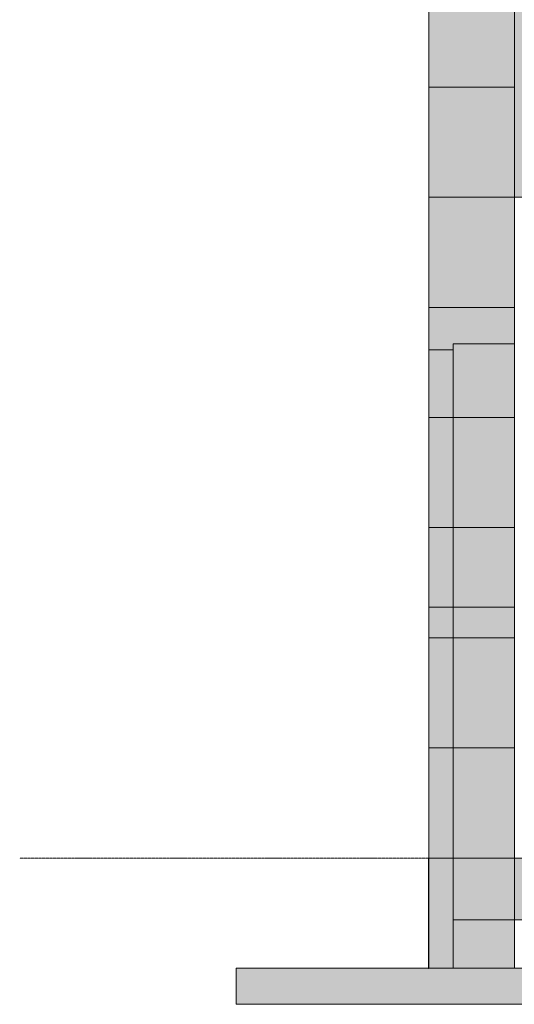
# Model space of a CAD drawing. Header units: millimetres. Extents: x -24789 to 3246, y -11790 to 14439.
# Tile 3 of 32: x -9692 to -7636, y -607 to 3480. Entities that reach past the tile are written whole.
import ezdxf

# ---------------------------------------------------------------- set-up
doc = ezdxf.new("R2010")
doc.units = ezdxf.units.MM
doc.linetypes.add('DASHED', pattern=[1.524, 1.27, -0.254])
for name, color, linetype in [('FILL-EPS', 7, 'Continuous'), ('FILL-LIGHT', 7, 'Continuous'), ('LINE-C_2E8C94', 7, 'Continuous'), ('LINE-C_337880', 7, 'Continuous'), ('LINE-STEEL-DASH', 7, 'DASHED'), ('LINE-STEEL_GREY', 7, 'Continuous')]:
    doc.layers.add(name, color=color, linetype=linetype)

msp = doc.modelspace()

# ---------------------------------------------------------------- hatches: boundary and pattern name
at = {"layer": 'FILL-EPS', "true_color": 0xccffff}
h = msp.add_hatch(color=7, dxfattribs=at)
h.dxf.hatch_style = 1
h.paths.add_polyline_path([(-7637.5, 2742.9), (-7637.5, 2742.9), (-7635.9, 2743.2), (-7635.9, 5387), (-3995.8, 7935.8), (-355.6, 5387), (-355.6, 2743.2), (-7635.9, 2743.2)])
h = msp.add_hatch(color=7, dxfattribs=at)
h.dxf.hatch_style = 1
h.paths.add_polyline_path([(-7992.1, 5030.7), (-7991.5, 5029.3), (-7991.5, 5039), (-7862, 5129.7), (-7861.5, 5130.1), (-7861.5, 5130.1), (-7860.1, 5131), (-7860.1, 5131), (-7635.6, 5288.2), (-7635.6, 5031.2), (-7635.6, 5029.6), (-7635.6, 5029.2), (-7635.6, 5029.2), (-7635.6, 2743.2), (-7635.9, 2743.2), (-7991.5, 2743.2), (-7991.5, 5029.2), (-7992.1, 5030.7)])
h = msp.add_hatch(color=7, dxfattribs=at)
h.dxf.hatch_style = 1
h.paths.add_polyline_path([(-7991.5, 2743.2), (-7991.5, 5039), (-7991.5, 5039), (-7991.7, 5039.5), (-7991.5, 5039), (-7635.6, 5288.2), (-7635.6, 4213.4), (-7635.6, 2743.2)])
h = msp.add_hatch(color=7, dxfattribs=at)
h.dxf.hatch_style = 1
h.paths.add_polyline_path([(-7991.5, 2743.2), (-7991.5, 5039), (-7635.6, 5288.2), (-7635.5, 5289.2), (-7635.6, 5288.2), (-7635.6, 2743.2)])
h = msp.add_hatch(color=7, dxfattribs=at)
h.dxf.hatch_style = 1
h.paths.add_polyline_path([(-7991.5, 2743.2), (-7991.5, 5029.2), (-7635.6, 5029.2), (-7635.6, 5029.6), (-7635.6, 5029.2), (-7635.6, 2743.2), (-7635.9, 2743.2), (-7635.9, 2742.8), (-7635.9, 2743.2)])
h = msp.add_hatch(color=7, dxfattribs=at)
h.dxf.hatch_style = 1
h.paths.add_polyline_path([(-7991.5, 2743.2), (-7991.5, 5029.2), (-7635.9, 5029.2), (-7635.9, 2743.2)])
h = msp.add_hatch(color=7, dxfattribs=at)
h.dxf.hatch_style = 1
h.paths.add_polyline_path([(-7991.5, 5029.2), (-7635.9, 5029.2), (-7635.9, 2743.2), (-7991.5, 2743.2)])
h = msp.add_hatch(color=7, dxfattribs=at)
h.dxf.hatch_style = 1
h.paths.add_polyline_path([(-7991.5, 0), (-7991.5, 2743.2), (-7635.9, 2743.2), (-7635.7, 2744.8), (-7635.6, 2744.8), (-7635.6, 0), (-7635.9, 0), (-7635.9, 0), (-7635.9, 0)])
h = msp.add_hatch(color=7, dxfattribs=at)
h.dxf.hatch_style = 1
h.paths.add_polyline_path([(-7991.5, 0), (-7991.5, 2743.2), (-7635.6, 2743.2), (-7635.6, 0)])
h = msp.add_hatch(color=7, dxfattribs=at)
h.dxf.hatch_style = 1
h.paths.add_polyline_path([(-7991.5, 2743.2), (-7635.9, 2743.2), (-7635.9, 2743.2), (-7635.9, 2743.2), (-7635.6, 2743.2), (-7635.6, 0), (-7635.6, 0), (-7635.6, 0), (-7635.6, -1.6), (-7635.7, -1.6), (-7635.9, 0), (-7991.5, 0)])
h = msp.add_hatch(color=7, dxfattribs=at)
h.dxf.hatch_style = 1
h.paths.add_polyline_path([(-7991.5, 0), (-7991.5, 2743.2), (-7635.9, 2743.2), (-7635.9, 0)])
h = msp.add_hatch(color=7, dxfattribs=at)
h.dxf.hatch_style = 1
h.paths.add_polyline_path([(-7991.5, 2743.2), (-7635.9, 2743.2), (-7635.9, 0), (-7991.5, 0)])
h = msp.add_hatch(color=7, dxfattribs=at)
h.dxf.hatch_style = 1
h.paths.add_polyline_path([(-7991.5, 2743.2), (-7635.6, 2743.2), (-7635.6, 0), (-7991.5, 0)])
h = msp.add_hatch(color=7, dxfattribs=at)
h.dxf.hatch_style = 1
h.paths.add_polyline_path([(-7891, 2134.1), (-7635.9, 2134.1), (-7635.9, 1041.8), (-7891, 1041.8)])
h = msp.add_hatch(color=7, dxfattribs=at)
h.dxf.hatch_style = 1
h.paths.add_polyline_path([(-7891, 1041.8), (-7891, 2134.1), (-7635.9, 2134.1), (-7635.9, 1041.8)])
h = msp.add_hatch(color=7, dxfattribs=at)
h.dxf.hatch_style = 1
h.paths.add_polyline_path([(-7891, 2134.1), (-7635.9, 2134.1), (-7635.9, 1041.8), (-7891, 1041.8)])
h = msp.add_hatch(color=7, dxfattribs=at)
h.dxf.hatch_style = 1
h.paths.add_polyline_path([(-7891, 1041.8), (-7891, 2134.1), (-7635.9, 2134.1), (-7635.9, 1041.8)])
h = msp.add_hatch(color=7, dxfattribs=at)
h.dxf.hatch_style = 1
h.paths.add_polyline_path([(-7891, 2134.1), (-7635.9, 2134.1), (-7635.9, 0), (-7891, 0)])
h = msp.add_hatch(color=7, dxfattribs=at)
h.dxf.hatch_style = 1
h.paths.add_polyline_path([(-7891, 0), (-7891, 2134.1), (-7635.9, 2134.1), (-7635.9, 0)])
h = msp.add_hatch(color=7, dxfattribs=at)
h.dxf.hatch_style = 1
h.paths.add_polyline_path([(-7891, 2134.1), (-7635.9, 2134.1), (-7635.9, 0), (-7891, 0)])
h = msp.add_hatch(color=7, dxfattribs=at)
h.dxf.hatch_style = 1
h.paths.add_polyline_path([(-7891, 0), (-7891, 2134.1), (-7635.9, 2134.1), (-7635.9, 0)])
h = msp.add_hatch(color=7, dxfattribs=at)
h.dxf.hatch_style = 1
h.paths.add_polyline_path([(-7891, 2134.1), (-7635.9, 2134.1), (-7635.9, 1041.8), (-7891, 1041.8)])
h = msp.add_hatch(color=7, dxfattribs=at)
h.dxf.hatch_style = 1
h.paths.add_polyline_path([(-7891, 1041.8), (-7891, 2134.1), (-7635.9, 2134.1), (-7635.9, 1041.8)])
h = msp.add_hatch(color=7, dxfattribs=at)
h.dxf.hatch_style = 1
h.paths.add_polyline_path([(-7891, 2134.1), (-7635.9, 2134.1), (-7635.9, 1041.8), (-7891, 1041.8)])
h = msp.add_hatch(color=7, dxfattribs=at)
h.dxf.hatch_style = 1
h.paths.add_polyline_path([(-7891, 1041.8), (-7891, 2134.1), (-7635.9, 2134.1), (-7635.9, 1041.8)])
h = msp.add_hatch(color=7, dxfattribs=at)
h.dxf.hatch_style = 1
h.paths.add_polyline_path([(-7991.5, 2109.1), (-7891, 2109.1), (-7891, 1041.8), (-7991.5, 1041.8)])
h = msp.add_hatch(color=7, dxfattribs=at)
h.dxf.hatch_style = 1
h.paths.add_polyline_path([(-7991.5, 1041.8), (-7991.5, 2109.1), (-7891, 2109.1), (-7891, 1041.8)])
h = msp.add_hatch(color=7, dxfattribs=at)
h.dxf.hatch_style = 1
h.paths.add_polyline_path([(-7991.5, 2109.1), (-7891, 2109.1), (-7891, 1041.8), (-7991.5, 1041.8)])
h = msp.add_hatch(color=7, dxfattribs=at)
h.dxf.hatch_style = 1
h.paths.add_polyline_path([(-7991.5, 1041.8), (-7991.5, 2109.1), (-7891, 2109.1), (-7891, 1041.8)])
h = msp.add_hatch(color=7, dxfattribs=at)
h.dxf.hatch_style = 1
h.paths.add_polyline_path([(-7991.5, 2109.1), (-7891, 2109.1), (-7891, 0), (-7991.5, 0)])
h = msp.add_hatch(color=7, dxfattribs=at)
h.dxf.hatch_style = 1
h.paths.add_polyline_path([(-7991.5, 0), (-7991.5, 2109.1), (-7891, 2109.1), (-7891, 0)])
h = msp.add_hatch(color=7, dxfattribs=at)
h.dxf.hatch_style = 1
h.paths.add_polyline_path([(-7991.5, 2109.1), (-7891, 2109.1), (-7891, 0), (-7991.5, 0)])
h = msp.add_hatch(color=7, dxfattribs=at)
h.dxf.hatch_style = 1
h.paths.add_polyline_path([(-7991.5, 0), (-7991.5, 2109.1), (-7891, 2109.1), (-7891, 0)])
h = msp.add_hatch(color=7, dxfattribs=at)
h.dxf.hatch_style = 1
h.paths.add_polyline_path([(-7991.5, 2109.1), (-7891, 2109.1), (-7891, 1041.8), (-7991.5, 1041.8)])
h = msp.add_hatch(color=7, dxfattribs=at)
h.dxf.hatch_style = 1
h.paths.add_polyline_path([(-7991.5, 1041.8), (-7991.5, 2109.1), (-7891, 2109.1), (-7891, 1041.8)])
h = msp.add_hatch(color=7, dxfattribs=at)
h.dxf.hatch_style = 1
h.paths.add_polyline_path([(-7991.5, 2109.1), (-7891, 2109.1), (-7891, 1041.8), (-7991.5, 1041.8)])
h = msp.add_hatch(color=7, dxfattribs=at)
h.dxf.hatch_style = 1
h.paths.add_polyline_path([(-7991.5, 1041.8), (-7991.5, 2109.1), (-7891, 2109.1), (-7891, 1041.8)])
at = {"layer": 'FILL-EPS', "true_color": 0xc0f0f0}
h = msp.add_hatch(color=254, dxfattribs=at)
h.dxf.hatch_style = 1
h.paths.add_polyline_path([(-7991.8, 0), (-7991.8, 1.6), (-7991.5, 1.6), (-7991.5, -457.2), (-7991.8, -457.2), (-7991.8, -458.8), (-7992, -458.8), (-7992.4, -458.8), (-7992.4, 0)])
h = msp.add_hatch(color=254, dxfattribs=at)
h.dxf.hatch_style = 1
h.paths.add_polyline_path([(-7992.4, 0), (-7992.4, 0), (-7992.4, 0), (-7991.5, 0), (-7991.5, -457.2), (-7991.5, -457.2), (-7991.5, -457.2), (-7992.4, -457.2)])
at = {"layer": 'FILL-EPS', "true_color": 0xccffff}
h = msp.add_hatch(color=7, dxfattribs=at)
h.dxf.hatch_style = 1
h.paths.add_polyline_path([(-7991.5, -457.2), (-7991.5, 0), (-7635.6, 0), (-7635.6, -457.2)])
h = msp.add_hatch(color=7, dxfattribs=at)
h.dxf.hatch_style = 1
h.paths.add_polyline_path([(-7991.5, -457.2), (-7991.5, 0), (-7889.9, 0), (-7889.9, -457.2)])
h = msp.add_hatch(color=7, dxfattribs=at)
h.dxf.hatch_style = 1
h.paths.add_polyline_path([(-7991.5, 0), (-7889.9, 0), (-7889.9, -457.2), (-7991.5, -457.2)])
h = msp.add_hatch(color=7, dxfattribs=at)
h.dxf.hatch_style = 1
h.paths.add_polyline_path([(-7991.5, -457.2), (-7991.5, 0), (-7889.9, 0), (-7889.9, -457.2)])
h = msp.add_hatch(color=7, dxfattribs=at)
h.dxf.hatch_style = 1
h.paths.add_polyline_path([(-7991.5, 0), (-7889.9, 0), (-7889.9, -457.2), (-7991.5, -457.2)])
h = msp.add_hatch(color=7, dxfattribs=at)
h.dxf.hatch_style = 1
h.paths.add_polyline_path([(-7991.5, 0), (-7635.6, 0), (-7635.6, -457.2), (-7991.5, -457.2)])
h = msp.add_hatch(color=7, dxfattribs=at)
h.dxf.hatch_style = 1
h.paths.add_polyline_path([(-7889.9, 0), (-7635.6, 0), (-7635.6, -457.2), (-7889.9, -457.2)])
h = msp.add_hatch(color=7, dxfattribs=at)
h.dxf.hatch_style = 1
h.paths.add_polyline_path([(-7889.9, -457.2), (-7889.9, 0), (-7635.6, 0), (-7635.6, -457.2)])
at = {"layer": 'FILL-LIGHT', "true_color": 0xdbdbde}
h = msp.add_hatch(color=254, dxfattribs=at)
h.dxf.hatch_style = 1
h.paths.add_polyline_path([(-7889.9, -257.2), (-7889.9, 0), (-101.6, 0), (-101.6, -257.2)])
h = msp.add_hatch(color=254, dxfattribs=at)
h.dxf.hatch_style = 1
h.paths.add_polyline_path([(-7889.9, 0), (-101.6, 0), (-101.6, -257.2), (-7889.9, -257.2)])
h = msp.add_hatch(color=254, dxfattribs=at)
h.dxf.hatch_style = 1
h.paths.add_polyline_path([(-8791.5, -607.2), (-8791.5, -457.2), (800, -457.2), (800, -607.2)])
h = msp.add_hatch(color=254, dxfattribs=at)
h.dxf.hatch_style = 1
h.paths.add_polyline_path([(-8791.5, -457.2), (800, -457.2), (800, -607.2), (-8791.5, -607.2)])

# ---------------------------------------------------------------- linework, layer by layer
at = {"layer": 'LINE-C_2E8C94', "lineweight": 5}
for points in [[(-7637.5, 2742.9), (-7637.5, 2742.9), (-7635.9, 2743.2), (-7635.9, 5387), (-3995.8, 7935.8), (-355.6, 5387), (-355.6, 2743.2), (-7635.9, 2743.2)], [(-7992.1, 5030.7), (-7991.5, 5029.3), (-7991.5, 5039), (-7862, 5129.7), (-7861.5, 5130.1), (-7861.5, 5130.1), (-7860.1, 5131), (-7860.1, 5131), (-7635.6, 5288.2), (-7635.6, 5031.2), (-7635.6, 5029.6), (-7635.6, 5029.2), (-7635.6, 5029.2), (-7635.6, 2743.2), (-7635.9, 2743.2), (-7635.9, 2743.2), (-7991.5, 2743.2), (-7991.5, 5029.2), (-7991.5, 5029.2), (-7992.1, 5030.7)], [(-7991.5, 2743.2), (-7991.5, 2743.2), (-7991.5, 5039), (-7991.5, 5039), (-7991.5, 5039), (-7991.7, 5039.5), (-7991.5, 5039), (-7635.6, 5288.2), (-7635.6, 4213.4), (-7635.6, 4213.4), (-7635.6, 2743.2)], [(-7991.5, 2743.2), (-7991.5, 2743.2), (-7991.5, 5039), (-7635.6, 5288.2), (-7635.5, 5289.2), (-7635.6, 5288.2), (-7635.6, 5288.2), (-7635.6, 5288.2), (-7635.6, 2743.2)], [(-7991.5, 2743.2), (-7991.5, 2743.2), (-7991.5, 5029.2), (-7991.5, 5029.2), (-7635.6, 5029.2), (-7635.6, 5029.6), (-7635.6, 5029.2), (-7635.6, 2743.2), (-7635.9, 2743.2), (-7635.9, 2742.8), (-7635.9, 2743.2)], [(-7991.5, 2743.2), (-7991.5, 2743.2), (-7991.5, 5029.2), (-7635.9, 5029.2), (-7635.9, 5029.2), (-7635.9, 2743.2)], [(-7991.5, 5029.2), (-7635.9, 5029.2), (-7635.9, 2743.2), (-7635.9, 2743.2), (-7991.5, 2743.2), (-7991.5, 5029.2)], [(-7991.5, 0), (-7991.5, 0), (-7991.5, 0), (-7991.5, 2743.2), (-7635.9, 2743.2), (-7635.7, 2744.8), (-7635.6, 2744.8), (-7635.6, 0), (-7635.9, 0), (-7635.9, 0), (-7635.9, 0)], [(-7991.5, 0), (-7991.5, 2743.2), (-7635.6, 2743.2), (-7635.6, 0)], [(-7991.5, 2743.2), (-7635.9, 2743.2), (-7635.9, 2743.2), (-7635.9, 2743.2), (-7635.6, 2743.2), (-7635.6, 0), (-7635.6, 0), (-7635.6, 0), (-7635.6, -1.6), (-7635.7, -1.6), (-7635.9, 0), (-7991.5, 0), (-7991.5, 2743.2)], [(-7991.5, 0), (-7991.5, 0), (-7991.5, 2743.2), (-7635.9, 2743.2), (-7635.9, 2743.2), (-7635.9, 0)], [(-7991.5, 2743.2), (-7635.9, 2743.2), (-7635.9, 0), (-7635.9, 0), (-7991.5, 0), (-7991.5, 2743.2)], [(-7991.5, 2743.2), (-7635.6, 2743.2), (-7635.6, 0), (-7991.5, 0)], [(-7891, 2134.1), (-7635.9, 2134.1), (-7635.9, 1041.8), (-7891, 1041.8)], [(-7891, 1041.8), (-7891, 2134.1), (-7635.9, 2134.1), (-7635.9, 1041.8)], [(-7891, 2134.1), (-7635.9, 2134.1), (-7635.9, 1041.8), (-7891, 1041.8)], [(-7891, 1041.8), (-7891, 2134.1), (-7635.9, 2134.1), (-7635.9, 1041.8)], [(-7891, 2134.1), (-7635.9, 2134.1), (-7635.9, 0), (-7891, 0)], [(-7891, 0), (-7891, 2134.1), (-7635.9, 2134.1), (-7635.9, 0)], [(-7891, 2134.1), (-7635.9, 2134.1), (-7635.9, 0), (-7891, 0)], [(-7891, 0), (-7891, 2134.1), (-7635.9, 2134.1), (-7635.9, 0)], [(-7891, 2134.1), (-7635.9, 2134.1), (-7635.9, 1041.8), (-7891, 1041.8)], [(-7891, 1041.8), (-7891, 2134.1), (-7635.9, 2134.1), (-7635.9, 1041.8)], [(-7891, 2134.1), (-7635.9, 2134.1), (-7635.9, 1041.8), (-7891, 1041.8)], [(-7891, 1041.8), (-7891, 2134.1), (-7635.9, 2134.1), (-7635.9, 1041.8)], [(-7991.5, 2109.1), (-7891, 2109.1), (-7891, 1041.8), (-7891, 1041.8), (-7991.5, 1041.8), (-7991.5, 2109.1)], [(-7991.5, 1041.8), (-7991.5, 1041.8), (-7991.5, 2109.1), (-7891, 2109.1), (-7891, 2109.1), (-7891, 1041.8)], [(-7991.5, 2109.1), (-7891, 2109.1), (-7891, 1041.8), (-7891, 1041.8), (-7991.5, 1041.8), (-7991.5, 2109.1)], [(-7991.5, 1041.8), (-7991.5, 1041.8), (-7991.5, 2109.1), (-7891, 2109.1), (-7891, 2109.1), (-7891, 1041.8)], [(-7991.5, 2109.1), (-7891, 2109.1), (-7891, 0), (-7891, 0), (-7991.5, 0)], [(-7991.5, 0), (-7991.5, 0), (-7991.5, 2109.1), (-7891, 2109.1), (-7891, 0)], [(-7991.5, 2109.1), (-7891, 2109.1), (-7891, 0), (-7891, 0), (-7991.5, 0)], [(-7991.5, 0), (-7991.5, 0), (-7991.5, 2109.1), (-7891, 2109.1), (-7891, 0)], [(-7991.5, 2109.1), (-7891, 2109.1), (-7891, 1041.8), (-7891, 1041.8), (-7991.5, 1041.8), (-7991.5, 2109.1)], [(-7991.5, 1041.8), (-7991.5, 1041.8), (-7991.5, 2109.1), (-7891, 2109.1), (-7891, 2109.1), (-7891, 1041.8)], [(-7991.5, 2109.1), (-7891, 2109.1), (-7891, 1041.8), (-7891, 1041.8), (-7991.5, 1041.8), (-7991.5, 2109.1)], [(-7991.5, 1041.8), (-7991.5, 1041.8), (-7991.5, 2109.1), (-7891, 2109.1), (-7891, 2109.1), (-7891, 1041.8)], [(-7991.8, 0), (-7991.8, 1.6), (-7991.5, 1.6), (-7991.5, -457.2), (-7991.8, -457.2), (-7991.8, -458.8), (-7992, -458.8), (-7992.4, -458.8), (-7992.4, 0)], [(-7992.4, 0), (-7992.4, 0), (-7992.4, 0), (-7992.4, 0), (-7991.5, 0), (-7991.5, -457.2), (-7991.5, -457.2), (-7991.5, -457.2), (-7991.5, -457.2), (-7992.4, -457.2)], [(-7991.5, -457.2), (-7991.5, 0), (-7635.6, 0), (-7635.6, -457.2)], [(-7991.5, -457.2), (-7991.5, -457.2), (-7991.5, 0), (-7889.9, 0), (-7889.9, 0), (-7889.9, -457.2)], [(-7991.5, 0), (-7889.9, 0), (-7889.9, -457.2), (-7991.5, -457.2)], [(-7991.5, -457.2), (-7991.5, -457.2), (-7991.5, 0), (-7889.9, 0), (-7889.9, 0), (-7889.9, -457.2)], [(-7991.5, 0), (-7889.9, 0), (-7889.9, -457.2), (-7889.9, -457.2), (-7991.5, -457.2), (-7991.5, 0)], [(-7991.5, 0), (-7635.6, 0), (-7635.6, -457.2), (-7991.5, -457.2), (-7991.5, 0)], [(-7889.9, 0), (-7635.6, 0), (-7635.6, -457.2), (-7635.6, -457.2), (-7889.9, -457.2), (-7889.9, 0)], [(-7889.9, -457.2), (-7889.9, -457.2), (-7889.9, 0), (-7635.6, 0), (-7635.6, 0), (-7635.6, -457.2)]]:
    msp.add_lwpolyline(points, close=True, dxfattribs=at)
at = {"layer": 'LINE-C_337880', "lineweight": 5}
for p, q in [((-7990.5, 3200.4), (-7636.7, 3200.4)), ((-7990.5, 3200.4), (-7636.7, 3200.4)), ((-7990.5, 3200.4), (-7636.9, 3200.4)), ((-7990.5, 3200.4), (-7636.9, 3200.4)), ((-7990.5, 3200.4), (-7636.7, 3200.4)), ((-7990.5, 3200.4), (-7636.7, 3200.4)), ((-7990.5, 2286), (-7636.7, 2286)), ((-7990.5, 2286), (-7636.7, 2286)), ((-7990.5, 2286), (-7636.9, 2286)), ((-7990.5, 2286), (-7636.9, 2286)), ((-7990.5, 2286), (-7636.7, 2286)), ((-7990.5, 2286), (-7636.7, 2286)), ((-7990.5, 1828.8), (-7636.7, 1828.8)), ((-7990.5, 1828.8), (-7636.7, 1828.8)), ((-7990.5, 1828.8), (-7636.9, 1828.8)), ((-7990.5, 1828.8), (-7892, 1828.8)), ((-7990.5, 1828.8), (-7892, 1828.8)), ((-7990.5, 1828.8), (-7892, 1828.8)), ((-7990.5, 1828.8), (-7892, 1828.8)), ((-7990.5, 1828.8), (-7892, 1828.8)), ((-7990.5, 1828.8), (-7892, 1828.8)), ((-7990.5, 1828.8), (-7892, 1828.8)), ((-7990.5, 1828.8), (-7892, 1828.8)), ((-7990.5, 1828.8), (-7892, 1828.8)), ((-7990.5, 1828.8), (-7892, 1828.8)), ((-7990.5, 1828.8), (-7892, 1828.8)), ((-7990.5, 1828.8), (-7892, 1828.8)), ((-7990.5, 1828.8), (-7636.9, 1828.8)), ((-7990.5, 1828.8), (-7636.7, 1828.8)), ((-7990.5, 1828.8), (-7636.7, 1828.8)), ((-7890, 1828.8), (-7636.9, 1828.8)), ((-7890, 1828.8), (-7636.9, 1828.8)), ((-7890, 1828.8), (-7636.9, 1828.8)), ((-7890, 1828.8), (-7636.9, 1828.8)), ((-7890, 1828.8), (-7636.9, 1828.8)), ((-7890, 1828.8), (-7636.9, 1828.8)), ((-7890, 1828.8), (-7636.9, 1828.8)), ((-7890, 1828.8), (-7636.9, 1828.8)), ((-7890, 1828.8), (-7636.9, 1828.8)), ((-7890, 1828.8), (-7636.9, 1828.8)), ((-7890, 1828.8), (-7636.9, 1828.8)), ((-7890, 1828.8), (-7636.9, 1828.8)), ((-7990.5, 1371.6), (-7636.7, 1371.6)), ((-7990.5, 1371.6), (-7636.7, 1371.6)), ((-7990.5, 1371.6), (-7636.9, 1371.6)), ((-7990.5, 1371.6), (-7892, 1371.6)), ((-7990.5, 1371.6), (-7892, 1371.6)), ((-7990.5, 1371.6), (-7892, 1371.6)), ((-7990.5, 1371.6), (-7892, 1371.6)), ((-7990.5, 1371.6), (-7892, 1371.6)), ((-7990.5, 1371.6), (-7892, 1371.6)), ((-7990.5, 1371.6), (-7892, 1371.6)), ((-7990.5, 1371.6), (-7892, 1371.6)), ((-7990.5, 1371.6), (-7892, 1371.6)), ((-7990.5, 1371.6), (-7892, 1371.6)), ((-7990.5, 1371.6), (-7892, 1371.6)), ((-7990.5, 1371.6), (-7892, 1371.6)), ((-7990.5, 1371.6), (-7636.9, 1371.6)), ((-7990.5, 1371.6), (-7636.7, 1371.6)), ((-7990.5, 1371.6), (-7636.7, 1371.6)), ((-7890, 1371.6), (-7636.9, 1371.6)), ((-7890, 1371.6), (-7636.9, 1371.6)), ((-7890, 1371.6), (-7636.9, 1371.6)), ((-7890, 1371.6), (-7636.9, 1371.6)), ((-7890, 1371.6), (-7636.9, 1371.6)), ((-7890, 1371.6), (-7636.9, 1371.6)), ((-7890, 1371.6), (-7636.9, 1371.6)), ((-7890, 1371.6), (-7636.9, 1371.6)), ((-7890, 1371.6), (-7636.9, 1371.6)), ((-7890, 1371.6), (-7636.9, 1371.6)), ((-7890, 1371.6), (-7636.9, 1371.6)), ((-7890, 1371.6), (-7636.9, 1371.6)), ((-7990.5, 914.4), (-7636.7, 914.4)), ((-7990.5, 914.4), (-7636.7, 914.4)), ((-7990.5, 914.4), (-7636.9, 914.4)), ((-7990.5, 914.4), (-7892, 914.4)), ((-7990.5, 914.4), (-7892, 914.4)), ((-7990.5, 914.4), (-7892, 914.4)), ((-7990.5, 914.4), (-7892, 914.4)), ((-7990.5, 914.4), (-7636.9, 914.4)), ((-7990.5, 914.4), (-7636.7, 914.4)), ((-7990.5, 914.4), (-7636.7, 914.4)), ((-7890, 914.4), (-7636.9, 914.4)), ((-7890, 914.4), (-7636.9, 914.4)), ((-7890, 914.4), (-7636.9, 914.4)), ((-7890, 914.4), (-7636.9, 914.4)), ((-7990.5, 457.2), (-7636.7, 457.2)), ((-7990.5, 457.2), (-7636.7, 457.2)), ((-7990.5, 457.2), (-7636.9, 457.2)), ((-7990.5, 457.2), (-7892, 457.2)), ((-7990.5, 457.2), (-7892, 457.2)), ((-7990.5, 457.2), (-7892, 457.2)), ((-7990.5, 457.2), (-7892, 457.2)), ((-7990.5, 457.2), (-7636.9, 457.2)), ((-7990.5, 457.2), (-7636.7, 457.2)), ((-7990.5, 457.2), (-7636.7, 457.2)), ((-7890, 457.2), (-7636.9, 457.2)), ((-7890, 457.2), (-7636.9, 457.2)), ((-7890, 457.2), (-7636.9, 457.2)), ((-7890, 457.2), (-7636.9, 457.2))]:
    msp.add_line(p, q, dxfattribs=at)
at = {"layer": 'LINE-STEEL-DASH', "lineweight": 5}
msp.add_line((-9691.5, 0), (880, 0), dxfattribs=at)
at = {"layer": 'LINE-STEEL_GREY', "lineweight": 5}
for points in [[(-7889.9, -257.2), (-7889.9, 0), (-101.6, 0), (-101.6, -257.2)], [(-7889.9, 0), (-101.6, 0), (-101.6, -257.2), (-101.6, -257.2), (-7889.9, -257.2)], [(-8791.5, -607.2), (-8791.5, -457.2), (800, -457.2), (800, -457.2), (800, -607.2)], [(-8791.5, -457.2), (-8791.5, -457.2), (-8791.5, -457.2), (800, -457.2), (800, -607.2), (-8791.5, -607.2)]]:
    msp.add_lwpolyline(points, close=True, dxfattribs=at)

doc.saveas('drawing.dxf')
